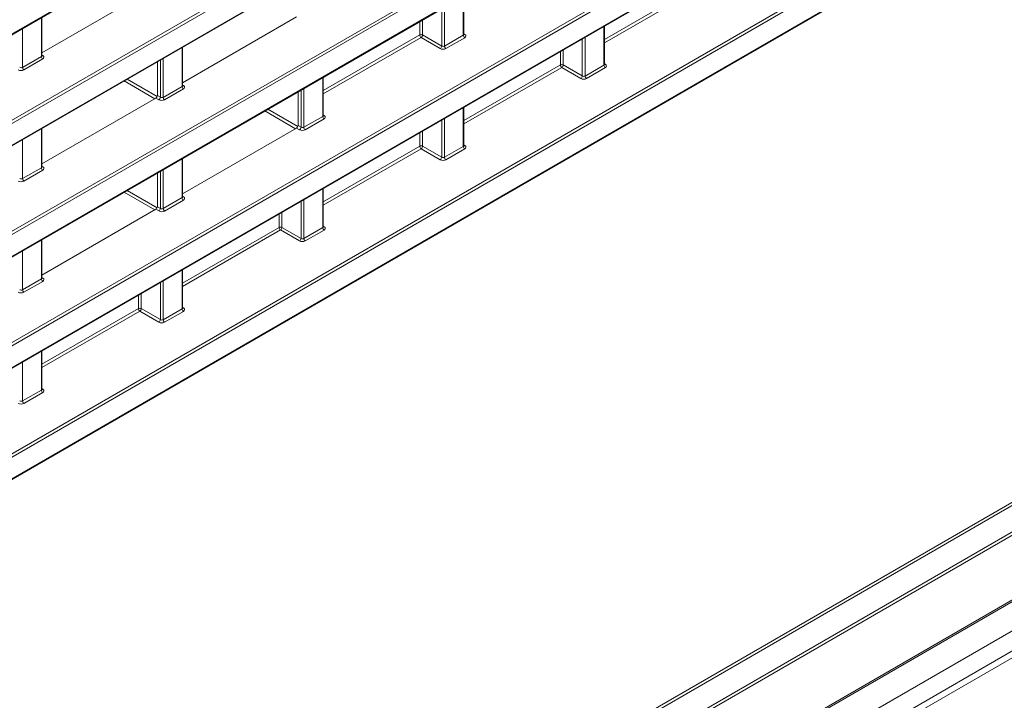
# Model space of a CAD drawing. Header units: millimetres. Extents: x 0 to 1118, y 0 to 864.
# Tile 226 of 256: x 661 to 685, y 95 to 112. Entities that reach past the tile are written whole.
import ezdxf

# ---------------------------------------------------------------- set-up
doc = ezdxf.new("R2010")
doc.units = ezdxf.units.MM

msp = doc.modelspace()

# ---------------------------------------------------------------- linework, layer by layer
at = {"color": 7, "linetype": 'Continuous', "lineweight": 15}
for p, q in [((614.7776, 84.9794), (713.5081, 141.9753)), ((614.7776, 82.2554), (713.5081, 139.2512)), ((614.7776, 79.5313), (713.5081, 136.5272)), ((614.7776, 76.8072), (713.5081, 133.8031)), ((614.7776, 74.0831), (696.624, 121.332)), ((616.0527, 57.6715), (712.202, 113.1773)), ((661.7024, 111.2004), (664.4961, 112.8132)), ((672.0439, 111.6502), (672.0439, 112.5904)), ((661.7024, 111.1283), (661.7024, 112.0685)), ((665.1496, 110.4663), (667.9432, 112.0791)), ((675.491, 110.9161), (675.491, 111.8563)), ((616.2884, 56.4328), (711.3413, 111.3057)), ((665.1496, 110.3942), (665.1496, 111.3345)), ((664.5314, 110.9776), (664.5314, 110.1503)), ((668.5967, 109.6602), (668.5967, 110.6004)), ((661.7024, 108.4764), (664.4961, 110.0891)), ((667.9786, 110.2435), (667.9786, 109.4162)), ((672.0439, 108.9261), (672.0439, 109.8663)), ((661.7024, 108.4042), (661.7024, 109.3445)), ((665.1496, 107.7423), (667.9432, 109.355)), ((665.1496, 107.6702), (665.1496, 108.6104)), ((664.5314, 108.2535), (664.5314, 107.4262)), ((668.5967, 106.9361), (668.5967, 107.8763)), ((661.7024, 105.7523), (664.4961, 107.365)), ((661.7024, 105.6802), (661.7024, 106.6204)), ((665.1496, 104.9461), (665.1496, 105.8863)), ((661.7024, 102.9561), (661.7024, 103.8963))]:
    msp.add_line(p, q, dxfattribs=at)
at = {"color": 9, "linetype": 'Continuous', "lineweight": 0}
for p, q in [((614.788, 85.0023), (713.5185, 141.9982)), ((614.7533, 82.8713), (713.4837, 139.8672)), ((713.5185, 139.8063), (614.788, 82.8104)), ((614.788, 82.2782), (713.5185, 139.2741)), ((614.7533, 80.1472), (713.4837, 137.1431)), ((713.5185, 137.0822), (614.788, 80.0863)), ((614.788, 79.5542), (713.5185, 136.5501)), ((614.7533, 77.4231), (713.4837, 134.419)), ((713.5185, 134.3581), (614.788, 77.3623)), ((614.788, 76.8301), (713.5185, 133.826)), ((614.7533, 74.6991), (696.5996, 121.9479)), ((696.6343, 121.8871), (614.788, 74.6382)), ((614.788, 74.106), (696.6343, 121.3549)), ((617.8453, 60.4144), (710.3917, 113.8403)), ((710.4264, 113.7794), (617.88, 60.3536)), ((616.0786, 57.7287), (712.2279, 113.2346)), ((672.0292, 111.6293), (672.0292, 112.5819)), ((675.491, 111.5267), (677.4921, 112.6819)), ((677.5268, 112.621), (675.491, 111.4458)), ((616.7152, 57.3427), (711.768, 112.2156)), ((671.4983, 111.3643), (671.4983, 112.2754)), ((671.5684, 112.3159), (671.5684, 111.3633)), ((661.6878, 111.1075), (661.6878, 112.0601)), ((670.9593, 111.6347), (670.9593, 111.9643)), ((671.0294, 112.0047), (671.0294, 111.635)), ((661.227, 111.794), (661.227, 110.8415)), ((675.4764, 110.8953), (675.4764, 111.8479)), ((616.6116, 56.6195), (711.6645, 111.4923)), ((616.7152, 56.8484), (711.768, 111.7212)), ((668.5967, 110.2708), (670.9593, 111.6347)), ((670.9941, 111.5738), (668.5967, 110.1899)), ((671.463, 111.3031), (670.9941, 111.5738)), ((671.0294, 111.635), (671.4983, 111.3643)), ((671.5684, 111.3633), (672.0292, 111.6293)), ((672.064, 111.5685), (671.6031, 111.3024)), ((672.0439, 111.664), (672.0652, 111.6508)), ((674.9455, 110.6303), (674.9455, 111.5414)), ((675.0155, 111.5818), (675.0155, 110.6292)), ((665.1349, 110.3734), (665.1349, 111.326)), ((674.4766, 111.2707), (674.4766, 110.901)), ((661.227, 110.8415), (661.6878, 111.1075)), ((661.7225, 111.0466), (661.2617, 110.7806)), ((661.7024, 111.1421), (661.7238, 111.1289)), ((664.604, 110.1084), (664.604, 111.0195)), ((664.6741, 111.06), (664.6741, 110.1074)), ((674.4065, 110.9006), (674.4065, 111.2302)), ((672.0439, 109.5367), (674.4065, 110.9006)), ((674.4412, 110.8397), (672.0439, 109.4558)), ((674.9101, 110.569), (674.4412, 110.8397)), ((674.4766, 110.901), (674.9455, 110.6303)), ((675.0155, 110.6292), (675.4764, 110.8953)), ((675.5111, 110.8344), (675.0503, 110.5683)), ((675.491, 110.9299), (675.5123, 110.9167)), ((663.7891, 110.5491), (664.5254, 110.124)), ((668.5821, 109.6393), (668.5821, 110.5919)), ((664.4703, 110.0742), (663.7184, 110.5082)), ((664.6741, 110.1074), (665.1349, 110.3734)), ((665.1697, 110.3125), (664.7088, 110.0465)), ((665.1496, 110.408), (665.1709, 110.3949)), ((668.0512, 109.3743), (668.0512, 110.2854)), ((668.1212, 110.3259), (668.1212, 109.3733)), ((664.5687, 110.0472), (664.4961, 110.0891)), ((664.5314, 110.1503), (664.604, 110.1084)), ((667.2353, 109.8144), (667.9721, 109.389)), ((672.0292, 108.9053), (672.0292, 109.8579)), ((667.9164, 109.3395), (667.1645, 109.7736)), ((668.1212, 109.3733), (668.5821, 109.6393)), ((668.6168, 109.5785), (668.156, 109.3124)), ((668.5967, 109.674), (668.6181, 109.6608)), ((671.4983, 108.6403), (671.4983, 109.5514)), ((671.5684, 109.5918), (671.5684, 108.6392)), ((661.6878, 108.3834), (661.6878, 109.336)), ((668.0158, 109.3131), (667.9432, 109.355)), ((667.9786, 109.4162), (668.0512, 109.3743)), ((661.227, 109.07), (661.227, 108.1174)), ((670.9593, 108.9106), (670.9593, 109.2402)), ((671.0294, 109.2807), (671.0294, 108.911)), ((668.5967, 107.5467), (670.9593, 108.9106)), ((670.9941, 108.8497), (668.5967, 107.4658)), ((671.463, 108.579), (670.9941, 108.8497)), ((671.0294, 108.911), (671.4983, 108.6403)), ((671.5684, 108.6392), (672.0292, 108.9053)), ((672.064, 108.8444), (671.6031, 108.5783)), ((672.0439, 108.9399), (672.0652, 108.9267)), ((665.1349, 107.6493), (665.1349, 108.6019)), ((661.227, 108.1174), (661.6878, 108.3834)), ((661.7024, 108.418), (661.7238, 108.4049)), ((661.7225, 108.3225), (661.2617, 108.0565)), ((664.604, 107.3844), (664.604, 108.2954)), ((664.6741, 108.3359), (664.6741, 107.3833)), ((668.5821, 106.9153), (668.5821, 107.8679)), ((664.4693, 107.3495), (663.7174, 107.7836)), ((663.7881, 107.8244), (664.525, 107.399)), ((664.6741, 107.3833), (665.1349, 107.6493)), ((665.1496, 107.684), (665.1709, 107.6708)), ((664.5314, 107.4262), (664.604, 107.3844)), ((665.1697, 107.5885), (664.7088, 107.3224)), ((668.0512, 106.6503), (668.0512, 107.5614)), ((668.1212, 107.6018), (668.1212, 106.6492)), ((664.5687, 107.3231), (664.4961, 107.365)), ((667.5122, 106.9206), (667.5122, 107.2502)), ((667.5823, 107.2907), (667.5823, 106.921)), ((665.1496, 105.5567), (667.5122, 106.9206)), ((667.5823, 106.921), (668.0512, 106.6503)), ((668.1212, 106.6492), (668.5821, 106.9153)), ((668.5967, 106.9499), (668.6181, 106.9367)), ((667.5469, 106.8597), (665.1496, 105.4758)), ((668.0158, 106.589), (667.5469, 106.8597)), ((668.6168, 106.8544), (668.156, 106.5884)), ((661.6878, 105.6593), (661.6878, 106.6119)), ((661.227, 106.3459), (661.227, 105.3933)), ((661.7024, 105.694), (661.7238, 105.6808)), ((665.1349, 104.9253), (665.1349, 105.8779)), ((661.227, 105.3933), (661.6878, 105.6593)), ((661.7225, 105.5985), (661.2617, 105.3324)), ((664.604, 104.6603), (664.604, 105.5714)), ((664.6741, 105.6118), (664.6741, 104.6592)), ((664.065, 104.9306), (664.065, 105.2602)), ((664.1351, 105.3007), (664.1351, 104.931)), ((661.7024, 103.5667), (664.065, 104.9306)), ((664.0998, 104.8697), (661.7024, 103.4858)), ((664.5687, 104.5991), (664.0998, 104.8697)), ((664.1351, 104.931), (664.604, 104.6603)), ((664.6741, 104.6592), (665.1349, 104.9253)), ((665.1697, 104.8644), (664.7088, 104.5984)), ((665.1496, 104.9599), (665.1709, 104.9467)), ((661.6878, 102.9353), (661.6878, 103.8879)), ((661.227, 103.6218), (661.227, 102.6692)), ((661.227, 102.6692), (661.6878, 102.9353)), ((661.7225, 102.8744), (661.2617, 102.6084)), ((661.7024, 102.9699), (661.7238, 102.9567)), ((646.4219, 77.6375), (685.6852, 100.3037)), ((685.72, 100.2429), (646.4566, 77.5766))]:
    msp.add_line(p, q, dxfattribs=at)
for centre, radius, start, end in [((670.9947, 111.5662), 0.077, 63.23378, 117.34352), ((671.0363, 111.6382), 0.077, 182.65231, 236.77029), ((670.9503, 111.6399), 0.0793, 303.52223, 356.47777), ((672.1062, 111.6329), 0.077, 182.65231, 236.77029), ((672.0498, 111.674), 0.0278, 257.89725, 303.52688), ((671.4192, 111.3692), 0.0793, 303.52223, 356.47777), ((671.6453, 111.3669), 0.077, 182.65231, 236.77029), ((661.7648, 111.1111), 0.077, 182.65231, 236.77029), ((661.7084, 111.1521), 0.0278, 257.89725, 303.52688), ((661.3039, 110.845), 0.077, 182.65231, 236.77029), ((674.4419, 110.8322), 0.077, 63.23378, 117.34352), ((674.4834, 110.9042), 0.077, 182.65231, 236.77029), ((674.3974, 110.9058), 0.0793, 303.52223, 356.47777), ((675.5533, 110.8988), 0.077, 182.65231, 236.77029), ((675.497, 110.9399), 0.0278, 257.73313, 303.54348), ((674.8663, 110.6351), 0.0793, 303.52223, 356.47777), ((675.0925, 110.6328), 0.077, 182.65231, 236.77029), ((665.2119, 110.377), 0.077, 182.65231, 236.77029), ((665.1556, 110.418), 0.0278, 257.89725, 303.52688), ((664.5249, 110.1133), 0.0793, 303.52223, 356.47777), ((664.7511, 110.1109), 0.077, 182.65231, 236.77029), ((668.659, 109.6429), 0.077, 182.65231, 236.77029), ((668.6027, 109.684), 0.0278, 257.89725, 303.52688), ((667.972, 109.3792), 0.0793, 303.52223, 356.47777), ((668.1982, 109.3769), 0.077, 182.65231, 236.77029), ((670.9947, 108.8422), 0.077, 63.23378, 117.34352), ((671.0363, 108.9142), 0.077, 182.65231, 236.77029), ((670.9503, 108.9158), 0.0793, 303.52223, 356.47777), ((672.1062, 108.9088), 0.077, 182.65231, 236.77029), ((672.0499, 108.9499), 0.0278, 257.73313, 303.54348), ((671.4192, 108.6451), 0.0793, 303.52223, 356.47777), ((671.6453, 108.6428), 0.077, 182.65231, 236.77029), ((661.7648, 108.387), 0.077, 182.65231, 236.77029), ((661.7084, 108.428), 0.0278, 257.89725, 303.52688), ((661.3039, 108.1209), 0.077, 182.65231, 236.77029), ((665.2119, 107.6529), 0.077, 182.65231, 236.77029), ((665.1556, 107.694), 0.0278, 257.89725, 303.52688), ((664.5249, 107.3892), 0.0793, 303.52223, 356.47777), ((664.7511, 107.3869), 0.077, 182.65231, 236.77029), ((667.5476, 106.8522), 0.077, 63.23378, 117.34352), ((667.5891, 106.9242), 0.077, 182.65231, 236.77029), ((667.5031, 106.9258), 0.0793, 303.52223, 356.47777), ((668.659, 106.9188), 0.077, 182.65231, 236.77029), ((668.6027, 106.9599), 0.0278, 257.73313, 303.54348), ((667.972, 106.6551), 0.0793, 303.52223, 356.47777), ((668.1982, 106.6528), 0.077, 182.65231, 236.77029), ((661.7648, 105.6629), 0.077, 182.65231, 236.77029), ((661.7084, 105.704), 0.0278, 257.89725, 303.52688), ((661.3039, 105.3969), 0.077, 182.65231, 236.77029), ((664.1004, 104.8622), 0.077, 63.23378, 117.34352), ((664.142, 104.9342), 0.077, 182.65231, 236.77029), ((664.056, 104.9358), 0.0793, 303.52223, 356.47777), ((665.2119, 104.9288), 0.077, 182.65231, 236.77029), ((665.1556, 104.9699), 0.0278, 257.73313, 303.54348), ((664.5249, 104.6652), 0.0793, 303.52223, 356.47777), ((664.7511, 104.6628), 0.077, 182.65231, 236.77029), ((661.7648, 102.9388), 0.077, 182.65231, 236.77029), ((661.7084, 102.9799), 0.0278, 257.73313, 303.54348), ((661.3039, 102.6728), 0.077, 182.65231, 236.77029)]:
    msp.add_arc(centre, radius, start, end, dxfattribs=at)
for centre, major_axis, ratio, start_param, end_param in [((671.9939, 111.6512), (0.05, -0.0016), 0.5970671, 5.5164932, 6.3018914), ((671.9933, 111.6107), (0.1, -0.0015), 0.5872749, 5.5068223, 7.0601653), ((671.5324, 111.3447), (0.1, -0.0015), 0.5872749, 3.9534793, 5.5068223), ((671.533, 111.3851), (0.05, -0.0016), 0.5970671, 3.9631502, 5.5164932), ((661.6524, 111.1293), (0.05, -0.0016), 0.5970671, 5.5164932, 6.3018914), ((661.6518, 111.0889), (0.1, -0.0015), 0.5872749, 5.5068223, 7.0601653), ((661.191, 110.8228), (0.1, -0.0015), 0.5872749, 3.9534793, 5.5068223), ((661.1916, 110.8633), (0.05, -0.0016), 0.5970671, 3.9631502, 5.5164932), ((675.441, 110.9171), (0.05, -0.0016), 0.5970671, 5.5164932, 6.3018914), ((675.4404, 110.8766), (0.1, -0.0015), 0.5872749, 5.5068223, 7.0601653), ((674.9796, 110.6106), (0.1, -0.0015), 0.5872749, 3.9534793, 5.5068223), ((674.9802, 110.6511), (0.05, -0.0016), 0.5970671, 3.9631502, 5.5164932), ((665.0996, 110.3953), (0.05, -0.0016), 0.5970671, 5.5164932, 6.3018914), ((665.099, 110.3548), (0.1, -0.0015), 0.5872749, 5.5068223, 7.0601653), ((664.6381, 110.0887), (0.1, -0.0015), 0.5872749, 3.9534793, 5.5068223), ((664.6387, 110.1292), (0.05, -0.0016), 0.5970671, 3.9631502, 5.5164932), ((668.5467, 109.6612), (0.05, -0.0016), 0.5970671, 5.5164932, 6.3018914), ((668.5461, 109.6207), (0.1, -0.0015), 0.5872749, 5.5068223, 7.0601653), ((668.0853, 109.3547), (0.1, -0.0015), 0.5872749, 3.9534793, 5.5068223), ((668.0859, 109.3951), (0.05, -0.0016), 0.5970671, 3.9631502, 5.5164932), ((671.9939, 108.9271), (0.05, -0.0016), 0.5970671, 5.5164932, 6.3018914), ((671.9933, 108.8866), (0.1, -0.0015), 0.5872749, 5.5068223, 7.0601653), ((671.533, 108.6611), (0.05, -0.0016), 0.5970671, 3.9631502, 5.5164932), ((661.6524, 108.4053), (0.05, -0.0016), 0.5970671, 5.5164932, 6.3018914), ((661.6518, 108.3648), (0.1, -0.0015), 0.5872749, 5.5068223, 7.0601653), ((671.5324, 108.6206), (0.1, -0.0015), 0.5872749, 3.9534793, 5.5068223), ((661.1916, 108.1392), (0.05, -0.0016), 0.5970671, 3.9631502, 5.5164932), ((661.191, 108.0988), (0.1, -0.0015), 0.5872749, 3.9534793, 5.5068223), ((665.0996, 107.6712), (0.05, -0.0016), 0.5970671, 5.5164932, 6.3018914), ((665.099, 107.6307), (0.1, -0.0015), 0.5872749, 5.5068223, 7.0601653), ((664.6387, 107.4051), (0.05, -0.0016), 0.5970671, 3.9631502, 5.5164932), ((664.6381, 107.3647), (0.1, -0.0015), 0.5872749, 3.9534793, 5.5068223), ((668.5467, 106.9371), (0.05, -0.0016), 0.5970671, 5.5164932, 6.3018914), ((668.5461, 106.8966), (0.1, -0.0015), 0.5872749, 5.5068223, 7.0601653), ((668.0853, 106.6306), (0.1, -0.0015), 0.5872749, 3.9534793, 5.5068223), ((668.0859, 106.6711), (0.05, -0.0016), 0.5970671, 3.9631502, 5.5164932), ((661.6524, 105.6812), (0.05, -0.0016), 0.5970671, 5.5164932, 6.3018914), ((661.6518, 105.6407), (0.1, -0.0015), 0.5872749, 5.5068223, 7.0601653), ((661.191, 105.3747), (0.1, -0.0015), 0.5872749, 3.9534793, 5.5068223), ((661.1916, 105.4151), (0.05, -0.0016), 0.5970671, 3.9631502, 5.5164932), ((665.0996, 104.9471), (0.05, -0.0016), 0.5970671, 5.5164932, 6.3018914), ((665.099, 104.9066), (0.1, -0.0015), 0.5872749, 5.5068223, 7.0601653), ((664.6381, 104.6406), (0.1, -0.0015), 0.5872749, 3.9534793, 5.5068223), ((664.6387, 104.6811), (0.05, -0.0016), 0.5970671, 3.9631502, 5.5164932), ((661.6524, 102.9571), (0.05, -0.0016), 0.5970671, 5.5164932, 6.3018914), ((661.6518, 102.9166), (0.1, -0.0015), 0.5872749, 5.5068223, 7.0601653), ((661.191, 102.6506), (0.1, -0.0015), 0.5872749, 3.9534793, 5.5068223), ((661.1916, 102.6911), (0.05, -0.0016), 0.5970671, 3.9631502, 5.5164932)]:
    msp.add_ellipse(centre, major_axis=major_axis, ratio=ratio, start_param=start_param, end_param=end_param, dxfattribs=at)
at = {"color": 7, "linetype": 'Continuous', "lineweight": 15}
for centre in [(664.4961, 110.1299), (667.9432, 109.3958), (664.4961, 107.4058)]:
    msp.add_ellipse(centre, major_axis=(0.025, 0.0433), ratio=0.5775574, start_param=3.9270618, end_param=5.4975535, dxfattribs=at)
for points, knots in [([(672.0449, 111.6446), (672.045, 111.6445), (672.0454, 111.6439), (672.0435, 111.6485), (672.0439, 111.65), (672.0439, 111.6501)], [0, 0, 0, 0, 0.2514471, 0.9721876, 1, 1, 1, 1]), ([(661.7034, 111.1228), (661.7035, 111.1226), (661.704, 111.1221), (661.7021, 111.1266), (661.7025, 111.1282), (661.7025, 111.1282)], [0, 0, 0, 0, 0.2514471, 0.9721876, 1, 1, 1, 1]), ([(675.492, 110.9106), (675.4921, 110.9104), (675.4925, 110.9098), (675.4907, 110.9144), (675.4911, 110.9159), (675.4911, 110.916)], [0, 0, 0, 0, 0.2511576, 0.9710684, 1, 1, 1, 1]), ([(665.1506, 110.3887), (665.1507, 110.3886), (665.1511, 110.388), (665.1492, 110.3925), (665.1496, 110.3941), (665.1496, 110.3941)], [0, 0, 0, 0, 0.2514471, 0.9721876, 1, 1, 1, 1]), ([(668.5977, 109.6546), (668.5978, 109.6545), (668.5982, 109.6539), (668.5964, 109.6585), (668.5968, 109.66), (668.5968, 109.6601)], [0, 0, 0, 0, 0.2514471, 0.9721876, 1, 1, 1, 1]), ([(672.0449, 108.9206), (672.045, 108.9204), (672.0454, 108.9198), (672.0435, 108.9244), (672.0439, 108.9259), (672.0439, 108.926)], [0, 0, 0, 0, 0.2511576, 0.9710684, 1, 1, 1, 1]), ([(661.7034, 108.3987), (661.7035, 108.3986), (661.704, 108.398), (661.7021, 108.4025), (661.7025, 108.4041), (661.7025, 108.4041)], [0, 0, 0, 0, 0.2514471, 0.9721876, 1, 1, 1, 1]), ([(665.1506, 107.6646), (665.1507, 107.6645), (665.1511, 107.6639), (665.1492, 107.6685), (665.1496, 107.67), (665.1496, 107.6701)], [0, 0, 0, 0, 0.2514471, 0.9721876, 1, 1, 1, 1]), ([(668.5977, 106.9306), (668.5978, 106.9304), (668.5982, 106.9298), (668.5964, 106.9344), (668.5968, 106.9359), (668.5968, 106.936)], [0, 0, 0, 0, 0.2511576, 0.9710684, 1, 1, 1, 1]), ([(661.7034, 105.6747), (661.7035, 105.6745), (661.704, 105.6739), (661.7021, 105.6785), (661.7025, 105.68), (661.7025, 105.6801)], [0, 0, 0, 0, 0.2514471, 0.9721876, 1, 1, 1, 1]), ([(665.1506, 104.9406), (665.1507, 104.9404), (665.1511, 104.9399), (665.1492, 104.9444), (665.1496, 104.9459), (665.1496, 104.946)], [0, 0, 0, 0, 0.2511576, 0.9710684, 1, 1, 1, 1]), ([(661.7034, 102.9506), (661.7035, 102.9504), (661.704, 102.9499), (661.7021, 102.9544), (661.7025, 102.9559), (661.7025, 102.956)], [0, 0, 0, 0, 0.2511576, 0.9710684, 1, 1, 1, 1])]:
    msp.add_open_spline(points, degree=3, knots=knots, dxfattribs=at)

doc.saveas('drawing.dxf')
